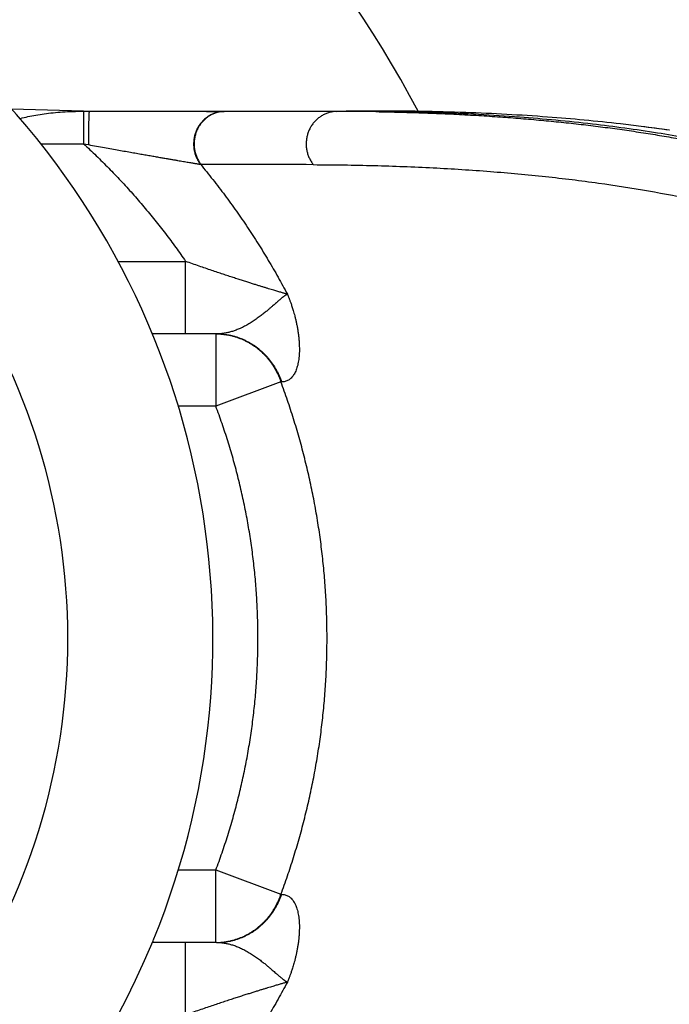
# Model space of a CAD drawing. Header units: millimetres. Extents: x 259 to 1803, y -542 to 1902.
# Tile 68 of 127: x 1768 to 1786, y -56 to -28. Entities that reach past the tile are written whole.
import ezdxf

# ---------------------------------------------------------------- set-up
doc = ezdxf.new("R2010")
doc.units = ezdxf.units.MM
doc.header["$LTSCALE"] = 30.734
doc.layers.get('0').update_dxf_attribs({"linetype": 'CONTINUOUS'})

msp = doc.modelspace()

# ---------------------------------------------------------------- linework, layer by layer
at = {"color": 7, "linetype": 'CONTINUOUS'}
for p, q in [((1767.474, -30.863), (1769.452, -30.915)), ((1769.452, -30.919), (1769.615, -30.919)), ((1769.452, -30.924), (1769.452, -30.919)), ((1769.616, -30.919), (1777.472, -30.919)), ((1777.526, -30.919), (1776.701, -30.919)), ((1777.526, -30.924), (1777.472, -30.923)), ((1785.62, -31.445), (1784.839, -31.345)), ((1773.128, -37.07), (1771.357, -37.07)), ((1773.128, -53.87), (1771.357, -53.87))]:
    msp.add_line(p, q, dxfattribs=at)
at = {"color": 9, "linetype": 'CONTINUOUS'}
for p, q in [((1769.452, -30.924), (1769.614, -30.924)), ((1769.458, -30.924), (1769.458, -31.823)), ((1773.325, -30.929), (1773.337, -30.929)), ((1773.337, -30.929), (1773.597, -30.92)), ((1776.435, -30.929), (1776.701, -30.92)), ((1777.517, -30.937), (1777.526, -30.937)), ((1768.279, -31.823), (1769.458, -31.823)), ((1769.458, -31.823), (1769.592, -31.847)), ((1772.682, -32.39), (1772.695, -32.39)), ((1770.41, -35.07), (1772.274, -35.07)), ((1772.274, -37.07), (1772.274, -35.07)), ((1773.107, -37.07), (1773.107, -39.07)), ((1774.902, -38.399), (1773.107, -39.07)), ((1774.922, -38.399), (1774.902, -38.399)), ((1773.107, -39.07), (1772.072, -39.07)), ((1772.072, -51.87), (1773.107, -51.87)), ((1773.107, -53.87), (1773.107, -51.87)), ((1773.107, -51.87), (1774.902, -52.542)), ((1774.902, -52.542), (1774.922, -52.542)), ((1772.274, -55.87), (1772.274, -53.87))]:
    msp.add_line(p, q, dxfattribs=at)
at = {"color": 7, "linetype": 'CONTINUOUS'}
for centre, radius, start, end in [((1751.024, -45.47), 31.25, 27.7332, 142.8765), ((1751.024, -45.47), 22, 337.6919, 120.4106), ((1776.704, -103.869), 72.95, 89.39713, 90.00267), ((1779.373, -73.932), 42.936, 81.6429, 82.6862), ((1751.024, -45.47), 22, 239.4571, 337.6852)]:
    msp.add_arc(centre, radius, start, end, dxfattribs=at)
at = {"color": 9, "linetype": 'CONTINUOUS'}
for centre, radius, start, end in [((1751.024, -45.47), 18, 292.0743, 67.9249), ((1774.841, -1013.694), 982.766, 89.907052, 90.087662), ((1776.42, -102.732), 71.803, 89.12477, 89.98774), ((1771.084, -1128.263), 1095.873, 89.753698, 89.91578), ((1773.107, -38.885), 1.815, 89.3605, 90)]:
    msp.add_arc(centre, radius, start, end, dxfattribs=at)
at = {"color": 7, "linetype": 'CONTINUOUS'}
for points, knots in [([(1767.704, -31.126), (1767.708, -31.125), (1767.781, -31.107), (1767.926, -31.073), (1768.146, -31.03), (1768.377, -30.994), (1768.623, -30.965), (1768.884, -30.943), (1769.164, -30.929), (1769.357, -30.925), (1769.458, -30.924)], [0, 0, 0, 0, 0.006543, 0.127365, 0.253231, 0.385208, 0.524514, 0.672384, 0.830014, 1, 1, 1, 1]), ([(1784.839, -31.345), (1784.65, -31.321), (1783.791, -31.216), (1782.179, -31.066), (1779.929, -30.945), (1778.351, -30.919), (1777.526, -30.919)], [0, 0, 0, 0, 0.078022, 0.353872, 0.66254, 1, 1, 1, 1]), ([(1795.487, -35.491), (1795.315, -35.341), (1794.941, -35.039), (1794.317, -34.599), (1793.596, -34.156), (1792.769, -33.717), (1791.832, -33.289), (1790.78, -32.877), (1789.606, -32.488), (1788.3, -32.127), (1786.848, -31.797), (1785.231, -31.506), (1783.425, -31.26), (1781.403, -31.07), (1779.412, -30.961), (1778.093, -30.93), (1777.526, -30.924)], [0, 0, 0, 0, 0.036208, 0.076484, 0.121233, 0.170736, 0.225254, 0.285004, 0.350293, 0.421801, 0.500364, 0.587041, 0.683072, 0.790128, 0.909917, 1, 1, 1, 1]), ([(1795.487, -55.45), (1795.315, -55.6), (1794.941, -55.902), (1794.317, -56.342), (1793.596, -56.785), (1792.769, -57.224), (1791.832, -57.652), (1790.78, -58.064), (1789.606, -58.453), (1788.3, -58.814), (1786.848, -59.144), (1785.231, -59.435), (1783.425, -59.681), (1781.403, -59.871), (1779.412, -59.98), (1778.093, -60.011), (1777.526, -60.017)], [0, 0, 0, 0, 0.036208, 0.076484, 0.121233, 0.170736, 0.225254, 0.285004, 0.350293, 0.421801, 0.500364, 0.587041, 0.683072, 0.790128, 0.909917, 1, 1, 1, 1])]:
    msp.add_open_spline(points, degree=3, knots=knots, dxfattribs=at)
at = {"color": 9, "linetype": 'CONTINUOUS'}
for points, knots in [([(1769.613, -30.927), (1769.613, -30.929), (1769.612, -30.934), (1769.61, -30.944), (1769.609, -30.956), (1769.608, -30.971), (1769.607, -30.989), (1769.605, -31.01), (1769.604, -31.033), (1769.603, -31.059), (1769.602, -31.088), (1769.601, -31.119), (1769.6, -31.153), (1769.599, -31.189), (1769.598, -31.227), (1769.597, -31.267), (1769.596, -31.308), (1769.596, -31.352), (1769.595, -31.397), (1769.594, -31.443), (1769.594, -31.491), (1769.593, -31.54), (1769.593, -31.59), (1769.592, -31.64), (1769.592, -31.692), (1769.592, -31.743), (1769.592, -31.795), (1769.592, -31.83), (1769.592, -31.847)], [0, 0, 0, 0, 0.007011, 0.017212, 0.03059, 0.04711, 0.066723, 0.089364, 0.114961, 0.143428, 0.174672, 0.208588, 0.245064, 0.283978, 0.325199, 0.36859, 0.414006, 0.461295, 0.510299, 0.560854, 0.612791, 0.665935, 0.72011, 0.775133, 0.830821, 0.886987, 0.943443, 1, 1, 1, 1]), ([(1769.614, -30.924), (1769.614, -30.923), (1769.614, -30.922), (1769.614, -30.92), (1769.615, -30.92), (1769.615, -30.919)], [0, 0, 0, 0, 0.31401, 0.625781, 1, 1, 1, 1]), ([(1769.614, -30.924), (1769.686, -30.924), (1769.826, -30.924), (1770.035, -30.924), (1770.238, -30.924), (1770.434, -30.924), (1770.625, -30.925), (1770.809, -30.925), (1770.986, -30.925), (1771.156, -30.925), (1771.32, -30.925), (1771.477, -30.926), (1771.628, -30.926), (1771.771, -30.926), (1771.908, -30.926), (1772.038, -30.926), (1772.161, -30.926), (1772.278, -30.927), (1772.388, -30.927), (1772.492, -30.927), (1772.59, -30.927), (1772.681, -30.927), (1772.767, -30.927), (1772.847, -30.928), (1772.921, -30.928), (1772.99, -30.928), (1773.053, -30.928), (1773.111, -30.928), (1773.163, -30.928), (1773.211, -30.928), (1773.253, -30.928), (1773.291, -30.928), (1773.314, -30.929), (1773.325, -30.929)], [0, 0, 0, 0, 0.057646, 0.113838, 0.168485, 0.221508, 0.272838, 0.322423, 0.370217, 0.416187, 0.46034, 0.50268, 0.543185, 0.581839, 0.618653, 0.653654, 0.686869, 0.718325, 0.748047, 0.77606, 0.802398, 0.827099, 0.850197, 0.871726, 0.891719, 0.9102, 0.927192, 0.942739, 0.95688, 0.969651, 0.981074, 0.991179, 1, 1, 1, 1]), ([(1773.325, -30.929), (1773.308, -30.929), (1773.275, -30.931), (1773.225, -30.938), (1773.176, -30.947), (1773.127, -30.96), (1773.079, -30.975), (1773.032, -30.993), (1772.986, -31.014), (1772.942, -31.038), (1772.898, -31.064), (1772.857, -31.093), (1772.817, -31.125), (1772.778, -31.159), (1772.742, -31.195), (1772.708, -31.233), (1772.676, -31.274), (1772.646, -31.316), (1772.619, -31.36), (1772.594, -31.405), (1772.572, -31.452), (1772.552, -31.5), (1772.536, -31.55), (1772.521, -31.6), (1772.51, -31.651), (1772.502, -31.703), (1772.496, -31.755), (1772.494, -31.807), (1772.494, -31.859), (1772.497, -31.912), (1772.503, -31.964), (1772.512, -32.015), (1772.524, -32.066), (1772.538, -32.116), (1772.556, -32.165), (1772.576, -32.213), (1772.599, -32.26), (1772.624, -32.305), (1772.652, -32.349), (1772.672, -32.376), (1772.682, -32.39)], [0, 0, 0, 0, 0.0256, 0.051214, 0.076848, 0.102511, 0.128208, 0.153948, 0.179736, 0.205576, 0.231474, 0.257434, 0.283457, 0.309547, 0.335704, 0.361928, 0.388219, 0.414575, 0.440994, 0.467471, 0.494004, 0.520586, 0.547214, 0.57388, 0.600578, 0.627302, 0.654043, 0.680795, 0.707549, 0.734299, 0.761036, 0.787753, 0.814443, 0.841099, 0.867714, 0.894284, 0.920801, 0.947262, 0.973663, 1, 1, 1, 1]), ([(1773.337, -30.929), (1773.321, -30.93), (1773.287, -30.932), (1773.237, -30.938), (1773.188, -30.948), (1773.139, -30.96), (1773.091, -30.975), (1773.044, -30.994), (1772.999, -31.015), (1772.954, -31.038), (1772.911, -31.065), (1772.869, -31.094), (1772.829, -31.125), (1772.791, -31.159), (1772.755, -31.195), (1772.72, -31.234), (1772.688, -31.274), (1772.659, -31.316), (1772.631, -31.36), (1772.607, -31.406), (1772.584, -31.453), (1772.565, -31.501), (1772.548, -31.55), (1772.534, -31.6), (1772.523, -31.651), (1772.514, -31.703), (1772.509, -31.755), (1772.506, -31.807), (1772.506, -31.86), (1772.509, -31.912), (1772.516, -31.964), (1772.525, -32.015), (1772.536, -32.066), (1772.551, -32.116), (1772.568, -32.166), (1772.589, -32.214), (1772.611, -32.26), (1772.637, -32.305), (1772.664, -32.349), (1772.684, -32.377), (1772.695, -32.391)], [0, 0, 0, 0, 0.025671, 0.05127, 0.076901, 0.102565, 0.128268, 0.15401, 0.179795, 0.205627, 0.231515, 0.257465, 0.283481, 0.309563, 0.335712, 0.361927, 0.388208, 0.414553, 0.440962, 0.46743, 0.493954, 0.520529, 0.547148, 0.573807, 0.600499, 0.627217, 0.653955, 0.680705, 0.707461, 0.734211, 0.760948, 0.787665, 0.814357, 0.84102, 0.867646, 0.894225, 0.920744, 0.947192, 0.973559, 1, 1, 1, 1]), ([(1776.435, -30.929), (1776.418, -30.929), (1776.384, -30.932), (1776.334, -30.938), (1776.284, -30.947), (1776.235, -30.96), (1776.186, -30.975), (1776.139, -30.994), (1776.092, -31.015), (1776.047, -31.039), (1776.003, -31.066), (1775.961, -31.095), (1775.92, -31.127), (1775.882, -31.161), (1775.845, -31.198), (1775.811, -31.237), (1775.779, -31.277), (1775.749, -31.32), (1775.721, -31.364), (1775.696, -31.41), (1775.674, -31.458), (1775.655, -31.506), (1775.638, -31.556), (1775.624, -31.607), (1775.613, -31.658), (1775.605, -31.71), (1775.6, -31.763), (1775.597, -31.815), (1775.598, -31.868), (1775.602, -31.92), (1775.608, -31.973), (1775.618, -32.024), (1775.631, -32.075), (1775.646, -32.126), (1775.664, -32.175), (1775.685, -32.223), (1775.709, -32.27), (1775.735, -32.315), (1775.764, -32.358), (1775.784, -32.386), (1775.795, -32.4)], [0, 0, 0, 0, 0.025722, 0.051454, 0.077204, 0.102977, 0.12878, 0.154617, 0.180494, 0.206416, 0.232385, 0.258406, 0.284481, 0.31061, 0.336797, 0.363039, 0.389337, 0.415689, 0.442094, 0.468548, 0.495048, 0.521589, 0.548168, 0.574778, 0.601415, 0.628073, 0.654745, 0.681425, 0.708106, 0.734783, 0.761448, 0.788095, 0.814719, 0.841314, 0.867874, 0.894394, 0.92087, 0.947298, 0.973676, 1, 1, 1, 1]), ([(1777.526, -30.937), (1777.639, -30.939), (1777.978, -30.945), (1778.534, -30.959), (1779.188, -30.982), (1779.818, -31.011), (1780.426, -31.046), (1781.016, -31.085), (1781.589, -31.129), (1782.15, -31.179), (1782.701, -31.234), (1783.244, -31.294), (1783.78, -31.36), (1784.309, -31.431), (1784.831, -31.508), (1785.346, -31.591), (1785.853, -31.68), (1786.353, -31.774), (1786.846, -31.874), (1787.33, -31.98), (1787.807, -32.092), (1788.275, -32.209), (1788.736, -32.333), (1789.19, -32.463), (1789.637, -32.599), (1790.074, -32.742), (1790.5, -32.889), (1790.912, -33.041), (1791.307, -33.196), (1791.684, -33.352), (1792.04, -33.509), (1792.378, -33.666), (1792.696, -33.823), (1792.998, -33.979), (1793.283, -34.135), (1793.553, -34.289), (1793.807, -34.443), (1794.048, -34.595), (1794.276, -34.746), (1794.493, -34.897), (1794.699, -35.046), (1794.895, -35.196), (1795.083, -35.346), (1795.204, -35.448), (1795.263, -35.498)], [0, 0, 0, 0, 0.018187, 0.054563, 0.089641, 0.123449, 0.156103, 0.187748, 0.218541, 0.248675, 0.278339, 0.30766, 0.336647, 0.365295, 0.393603, 0.421573, 0.449208, 0.476512, 0.503479, 0.530095, 0.556348, 0.582243, 0.607832, 0.633169, 0.658267, 0.683008, 0.707254, 0.730862, 0.753681, 0.775562, 0.796446, 0.816385, 0.835433, 0.853641, 0.871054, 0.887712, 0.903652, 0.918919, 0.933581, 0.947702, 0.961347, 0.974575, 0.987442, 1, 1, 1, 1]), ([(1769.458, -31.823), (1769.576, -31.932), (1769.81, -32.154), (1770.152, -32.494), (1770.486, -32.842), (1770.809, -33.197), (1771.123, -33.559), (1771.427, -33.928), (1771.72, -34.303), (1772.003, -34.683), (1772.185, -34.941), (1772.274, -35.07)], [0, 0, 0, 0, 0.112268, 0.224347, 0.336194, 0.447765, 0.559017, 0.669909, 0.780397, 0.890442, 1, 1, 1, 1]), ([(1769.592, -31.847), (1769.667, -31.861), (1769.814, -31.887), (1770.029, -31.926), (1770.234, -31.963), (1770.43, -31.998), (1770.615, -32.031), (1770.79, -32.062), (1770.956, -32.092), (1771.112, -32.119), (1771.258, -32.145), (1771.396, -32.169), (1771.525, -32.192), (1771.645, -32.213), (1771.758, -32.232), (1771.862, -32.25), (1771.959, -32.267), (1772.049, -32.282), (1772.133, -32.297), (1772.209, -32.31), (1772.28, -32.322), (1772.345, -32.333), (1772.404, -32.343), (1772.458, -32.352), (1772.506, -32.36), (1772.55, -32.368), (1772.589, -32.374), (1772.624, -32.38), (1772.654, -32.385), (1772.673, -32.389), (1772.682, -32.39)], [0, 0, 0, 0, 0.0729, 0.14263, 0.209139, 0.272391, 0.332371, 0.389116, 0.442677, 0.493126, 0.540546, 0.585032, 0.626685, 0.665611, 0.701916, 0.735706, 0.767088, 0.796169, 0.82305, 0.847833, 0.870618, 0.891502, 0.910578, 0.927928, 0.943634, 0.95777, 0.970407, 0.981619, 0.991466, 1, 1, 1, 1]), ([(1772.682, -32.39), (1772.798, -32.53), (1773.026, -32.812), (1773.356, -33.244), (1773.674, -33.682), (1773.981, -34.129), (1774.275, -34.581), (1774.556, -35.041), (1774.825, -35.505), (1774.996, -35.82), (1775.079, -35.977)], [0, 0, 0, 0, 0.125962, 0.251674, 0.37713, 0.502324, 0.627243, 0.751853, 0.876119, 1, 1, 1, 1]), ([(1775.795, -32.4), (1776.354, -32.402), (1777.456, -32.417), (1779.084, -32.479), (1780.661, -32.579), (1782.181, -32.718), (1783.638, -32.897), (1785.023, -33.112), (1786.333, -33.363), (1787.565, -33.647), (1788.714, -33.962), (1789.781, -34.304), (1790.765, -34.672), (1791.668, -35.063), (1792.491, -35.475), (1793.236, -35.906), (1793.907, -36.353), (1794.317, -36.671), (1794.51, -36.833)], [0, 0, 0, 0, 0.085661, 0.169022, 0.249871, 0.327988, 0.403057, 0.474789, 0.543005, 0.607587, 0.668487, 0.725726, 0.779367, 0.829566, 0.876512, 0.92041, 0.961488, 1, 1, 1, 1]), ([(1775.079, -35.977), (1775.07, -35.975), (1775.049, -35.969), (1775.017, -35.959), (1774.98, -35.949), (1774.94, -35.937), (1774.895, -35.923), (1774.845, -35.909), (1774.791, -35.892), (1774.732, -35.875), (1774.668, -35.856), (1774.598, -35.835), (1774.524, -35.812), (1774.444, -35.788), (1774.359, -35.762), (1774.267, -35.734), (1774.17, -35.703), (1774.066, -35.671), (1773.956, -35.636), (1773.84, -35.599), (1773.716, -35.559), (1773.585, -35.517), (1773.447, -35.471), (1773.302, -35.423), (1773.149, -35.372), (1772.989, -35.318), (1772.821, -35.261), (1772.645, -35.2), (1772.462, -35.137), (1772.338, -35.093), (1772.274, -35.07)], [0, 0, 0, 0, 0.009973, 0.021417, 0.034317, 0.048713, 0.06465, 0.082183, 0.10137, 0.122257, 0.144898, 0.169355, 0.195697, 0.223987, 0.254296, 0.286693, 0.321252, 0.358059, 0.397198, 0.438746, 0.482777, 0.529369, 0.578593, 0.63051, 0.685156, 0.742556, 0.802732, 0.865698, 0.931456, 1, 1, 1, 1]), ([(1775.079, -35.977), (1775.078, -35.977), (1775.076, -35.976), (1775.073, -35.977), (1775.07, -35.978), (1775.068, -35.978), (1775.066, -35.979), (1775.064, -35.98), (1775.061, -35.982), (1775.06, -35.984), (1775.057, -35.987), (1775.055, -35.989), (1775.052, -35.992), (1775.049, -35.995), (1775.045, -35.997), (1775.041, -36), (1775.036, -36.003), (1775.031, -36.006), (1775.025, -36.01), (1775.019, -36.014), (1775.012, -36.018), (1775.004, -36.024), (1774.995, -36.03), (1774.985, -36.037), (1774.974, -36.045), (1774.961, -36.055), (1774.947, -36.065), (1774.93, -36.078), (1774.912, -36.093), (1774.892, -36.111), (1774.868, -36.131), (1774.841, -36.154), (1774.81, -36.181), (1774.774, -36.212), (1774.733, -36.249), (1774.684, -36.291), (1774.629, -36.339), (1774.563, -36.395), (1774.487, -36.459), (1774.4, -36.529), (1774.301, -36.604), (1774.194, -36.681), (1774.08, -36.757), (1773.961, -36.829), (1773.842, -36.891), (1773.728, -36.943), (1773.619, -36.985), (1773.514, -37.018), (1773.413, -37.042), (1773.316, -37.059), (1773.221, -37.068), (1773.158, -37.071), (1773.128, -37.071)], [0, 0, 0, 0, 0.001628, 0.002874, 0.003998, 0.005045, 0.006068, 0.007117, 0.00825, 0.009521, 0.010938, 0.012494, 0.014189, 0.016036, 0.018056, 0.020271, 0.022697, 0.025356, 0.028293, 0.031567, 0.035239, 0.039377, 0.044056, 0.049357, 0.055376, 0.062236, 0.070077, 0.079048, 0.089309, 0.101057, 0.114523, 0.129995, 0.147856, 0.168512, 0.192433, 0.220158, 0.252316, 0.289669, 0.333, 0.382376, 0.436921, 0.495231, 0.555566, 0.617155, 0.676808, 0.73145, 0.782078, 0.829742, 0.874915, 0.918021, 0.959567, 1, 1, 1, 1]), ([(1775.079, -35.977), (1775.083, -35.984), (1775.089, -35.999), (1775.099, -36.022), (1775.109, -36.047), (1775.12, -36.075), (1775.132, -36.106), (1775.145, -36.14), (1775.159, -36.177), (1775.174, -36.218), (1775.19, -36.264), (1775.206, -36.314), (1775.224, -36.37), (1775.243, -36.431), (1775.263, -36.5), (1775.283, -36.576), (1775.304, -36.66), (1775.326, -36.753), (1775.346, -36.853), (1775.364, -36.955), (1775.38, -37.059), (1775.393, -37.162), (1775.402, -37.264), (1775.408, -37.364), (1775.411, -37.461), (1775.41, -37.555), (1775.406, -37.646), (1775.398, -37.732), (1775.387, -37.815), (1775.373, -37.893), (1775.355, -37.966), (1775.334, -38.033), (1775.31, -38.096), (1775.283, -38.153), (1775.254, -38.204), (1775.221, -38.25), (1775.185, -38.289), (1775.147, -38.323), (1775.107, -38.351), (1775.064, -38.372), (1775.018, -38.388), (1774.971, -38.397), (1774.939, -38.399), (1774.922, -38.399)], [0, 0, 0, 0, 0.008787, 0.017787, 0.027678, 0.038806, 0.051104, 0.064535, 0.079206, 0.095328, 0.113111, 0.132707, 0.154275, 0.178053, 0.204331, 0.233422, 0.265646, 0.301203, 0.339225, 0.37836, 0.41736, 0.45582, 0.49368, 0.530725, 0.566771, 0.601683, 0.635332, 0.667606, 0.698424, 0.727734, 0.75551, 0.781758, 0.806501, 0.829791, 0.851714, 0.872396, 0.892001, 0.910727, 0.928805, 0.946492, 0.964069, 0.981817, 1, 1, 1, 1]), ([(1773.128, -37.07), (1773.158, -37.07), (1773.218, -37.072), (1773.307, -37.079), (1773.397, -37.09), (1773.486, -37.105), (1773.574, -37.125), (1773.661, -37.15), (1773.746, -37.178), (1773.831, -37.211), (1773.914, -37.248), (1773.995, -37.289), (1774.074, -37.334), (1774.151, -37.383), (1774.226, -37.435), (1774.298, -37.492), (1774.368, -37.552), (1774.435, -37.615), (1774.499, -37.681), (1774.56, -37.751), (1774.618, -37.823), (1774.672, -37.898), (1774.723, -37.976), (1774.771, -38.057), (1774.814, -38.139), (1774.854, -38.224), (1774.891, -38.31), (1774.912, -38.369), (1774.922, -38.399)], [0, 0, 0, 0, 0.037761, 0.075528, 0.113312, 0.151122, 0.188966, 0.226851, 0.264785, 0.302774, 0.340825, 0.378943, 0.417134, 0.455403, 0.493753, 0.532187, 0.570707, 0.609315, 0.648012, 0.686797, 0.72567, 0.764629, 0.803671, 0.842793, 0.881992, 0.921263, 0.960601, 1, 1, 1, 1]), ([(1773.128, -37.071), (1773.151, -37.071), (1773.204, -37.072), (1773.287, -37.079), (1773.376, -37.09), (1773.465, -37.105), (1773.553, -37.125), (1773.64, -37.149), (1773.726, -37.178), (1773.81, -37.211), (1773.893, -37.248), (1773.974, -37.289), (1774.054, -37.334), (1774.131, -37.383), (1774.206, -37.435), (1774.278, -37.492), (1774.348, -37.551), (1774.415, -37.615), (1774.479, -37.681), (1774.54, -37.751), (1774.597, -37.823), (1774.652, -37.898), (1774.703, -37.976), (1774.75, -38.057), (1774.794, -38.139), (1774.834, -38.224), (1774.87, -38.31), (1774.892, -38.369), (1774.902, -38.399)], [0, 0, 0, 0, 0.02946, 0.067488, 0.10555, 0.143663, 0.181835, 0.220062, 0.258335, 0.296653, 0.335031, 0.37348, 0.412006, 0.450615, 0.489307, 0.528084, 0.566948, 0.605899, 0.644937, 0.684063, 0.723276, 0.762575, 0.801957, 0.84142, 0.880961, 0.920576, 0.960259, 1, 1, 1, 1]), ([(1774.902, -52.542), (1774.964, -52.374), (1775.085, -52.036), (1775.251, -51.525), (1775.405, -51.01), (1775.544, -50.492), (1775.67, -49.971), (1775.782, -49.447), (1775.88, -48.922), (1775.964, -48.394), (1776.034, -47.865), (1776.09, -47.334), (1776.132, -46.802), (1776.16, -46.27), (1776.174, -45.737), (1776.174, -45.205), (1776.16, -44.672), (1776.132, -44.139), (1776.09, -43.608), (1776.034, -43.077), (1775.964, -42.548), (1775.88, -42.02), (1775.782, -41.494), (1775.67, -40.971), (1775.544, -40.45), (1775.405, -39.931), (1775.252, -39.417), (1775.085, -38.905), (1774.964, -38.567), (1774.902, -38.399)], [0, 0, 0, 0, 0.037264, 0.074485, 0.111665, 0.148806, 0.185909, 0.222968, 0.259976, 0.296937, 0.333877, 0.37082, 0.407753, 0.444656, 0.481534, 0.518405, 0.555284, 0.592188, 0.629119, 0.666063, 0.703009, 0.739979, 0.776999, 0.814068, 0.851175, 0.888315, 0.925495, 0.962721, 1, 1, 1, 1]), ([(1773.107, -51.87), (1773.166, -51.713), (1773.28, -51.395), (1773.438, -50.915), (1773.582, -50.43), (1773.713, -49.942), (1773.83, -49.452), (1773.933, -48.96), (1774.023, -48.465), (1774.099, -47.969), (1774.161, -47.471), (1774.209, -46.971), (1774.244, -46.471), (1774.264, -45.971), (1774.271, -45.47), (1774.264, -44.97), (1774.244, -44.469), (1774.209, -43.969), (1774.161, -43.469), (1774.099, -42.971), (1774.023, -42.475), (1773.933, -41.981), (1773.83, -41.488), (1773.713, -40.998), (1773.582, -40.51), (1773.438, -40.026), (1773.28, -39.546), (1773.166, -39.228), (1773.107, -39.07)], [0, 0, 0, 0, 0.038667, 0.077345, 0.116004, 0.154614, 0.193149, 0.23161, 0.270015, 0.30839, 0.346764, 0.385142, 0.423485, 0.461771, 0.500029, 0.538291, 0.576583, 0.614926, 0.653297, 0.691663, 0.730033, 0.768439, 0.806907, 0.845445, 0.88405, 0.922696, 0.961355, 1, 1, 1, 1]), ([(1773.128, -53.87), (1773.151, -53.87), (1773.204, -53.868), (1773.287, -53.862), (1773.377, -53.851), (1773.465, -53.836), (1773.553, -53.816), (1773.64, -53.791), (1773.726, -53.763), (1773.811, -53.73), (1773.894, -53.693), (1773.975, -53.652), (1774.054, -53.607), (1774.131, -53.558), (1774.206, -53.506), (1774.278, -53.449), (1774.348, -53.389), (1774.415, -53.326), (1774.479, -53.26), (1774.54, -53.19), (1774.598, -53.118), (1774.652, -53.042), (1774.703, -52.965), (1774.75, -52.884), (1774.794, -52.802), (1774.834, -52.717), (1774.87, -52.63), (1774.892, -52.572), (1774.902, -52.542)], [0, 0, 0, 0, 0.029495, 0.067582, 0.105688, 0.143822, 0.181991, 0.220202, 0.258462, 0.296777, 0.335155, 0.373601, 0.412121, 0.45072, 0.4894, 0.528165, 0.567017, 0.605958, 0.644988, 0.684108, 0.723316, 0.762611, 0.80199, 0.841449, 0.880986, 0.920594, 0.96027, 1, 1, 1, 1]), ([(1773.128, -53.87), (1773.158, -53.87), (1773.218, -53.869), (1773.307, -53.862), (1773.397, -53.851), (1773.486, -53.836), (1773.574, -53.816), (1773.661, -53.791), (1773.747, -53.763), (1773.831, -53.73), (1773.914, -53.693), (1773.995, -53.652), (1774.074, -53.607), (1774.151, -53.558), (1774.226, -53.505), (1774.298, -53.449), (1774.368, -53.389), (1774.435, -53.326), (1774.499, -53.26), (1774.56, -53.19), (1774.618, -53.118), (1774.672, -53.042), (1774.723, -52.965), (1774.771, -52.884), (1774.814, -52.802), (1774.854, -52.717), (1774.891, -52.631), (1774.912, -52.572), (1774.922, -52.542)], [0, 0, 0, 0, 0.037737, 0.0755, 0.113282, 0.151091, 0.188935, 0.22682, 0.264755, 0.302746, 0.340798, 0.378918, 0.417111, 0.45538, 0.493731, 0.532166, 0.570688, 0.609298, 0.647996, 0.686783, 0.725657, 0.764617, 0.803661, 0.842785, 0.881986, 0.921259, 0.960599, 1, 1, 1, 1]), ([(1774.922, -52.542), (1774.939, -52.542), (1774.971, -52.544), (1775.019, -52.553), (1775.064, -52.569), (1775.107, -52.59), (1775.148, -52.618), (1775.186, -52.652), (1775.222, -52.692), (1775.254, -52.738), (1775.284, -52.79), (1775.311, -52.847), (1775.335, -52.91), (1775.356, -52.978), (1775.373, -53.051), (1775.388, -53.13), (1775.399, -53.213), (1775.406, -53.3), (1775.41, -53.391), (1775.411, -53.485), (1775.408, -53.583), (1775.401, -53.683), (1775.392, -53.785), (1775.379, -53.889), (1775.363, -53.993), (1775.344, -54.096), (1775.324, -54.195), (1775.303, -54.287), (1775.282, -54.371), (1775.261, -54.446), (1775.242, -54.514), (1775.223, -54.575), (1775.205, -54.63), (1775.189, -54.68), (1775.173, -54.725), (1775.158, -54.766), (1775.145, -54.803), (1775.132, -54.837), (1775.12, -54.867), (1775.109, -54.895), (1775.099, -54.92), (1775.089, -54.942), (1775.083, -54.957), (1775.079, -54.964)], [0, 0, 0, 0, 0.018247, 0.036047, 0.053673, 0.071407, 0.089535, 0.108319, 0.127993, 0.148758, 0.170783, 0.194198, 0.219083, 0.245484, 0.273419, 0.302884, 0.333852, 0.366272, 0.400073, 0.435152, 0.471385, 0.508625, 0.546661, 0.585253, 0.624381, 0.663592, 0.70155, 0.736872, 0.768801, 0.79762, 0.823662, 0.847229, 0.868597, 0.888009, 0.905618, 0.921577, 0.936104, 0.949413, 0.961603, 0.972615, 0.982375, 0.991267, 1, 1, 1, 1]), ([(1773.128, -53.87), (1773.159, -53.87), (1773.222, -53.873), (1773.317, -53.882), (1773.415, -53.899), (1773.516, -53.924), (1773.622, -53.957), (1773.732, -54), (1773.848, -54.053), (1773.969, -54.117), (1774.089, -54.189), (1774.203, -54.266), (1774.309, -54.343), (1774.407, -54.418), (1774.494, -54.488), (1774.569, -54.551), (1774.634, -54.606), (1774.689, -54.654), (1774.736, -54.695), (1774.777, -54.731), (1774.812, -54.762), (1774.842, -54.788), (1774.869, -54.811), (1774.892, -54.831), (1774.913, -54.848), (1774.931, -54.863), (1774.947, -54.875), (1774.961, -54.886), (1774.973, -54.895), (1774.984, -54.903), (1774.994, -54.91), (1775.003, -54.916), (1775.01, -54.922), (1775.017, -54.926), (1775.024, -54.93), (1775.029, -54.934), (1775.034, -54.937), (1775.039, -54.94), (1775.043, -54.942), (1775.047, -54.945), (1775.05, -54.947), (1775.053, -54.95), (1775.056, -54.953), (1775.058, -54.955), (1775.059, -54.958), (1775.061, -54.96), (1775.063, -54.962), (1775.065, -54.963), (1775.067, -54.963), (1775.069, -54.963), (1775.071, -54.964), (1775.073, -54.964), (1775.076, -54.965), (1775.078, -54.964), (1775.079, -54.964)], [0, 0, 0, 0, 0.040766, 0.082424, 0.125599, 0.170964, 0.219094, 0.270483, 0.326003, 0.386536, 0.449642, 0.509801, 0.566851, 0.621415, 0.670853, 0.713594, 0.750285, 0.781876, 0.809039, 0.832504, 0.852829, 0.870447, 0.885719, 0.898982, 0.910523, 0.92059, 0.929398, 0.937106, 0.943857, 0.949787, 0.955015, 0.959632, 0.963716, 0.967337, 0.97056, 0.973446, 0.976049, 0.978418, 0.980581, 0.982556, 0.984362, 0.986024, 0.987567, 0.98901, 0.990355, 0.991557, 0.99258, 0.993515, 0.994421, 0.995324, 0.996273, 0.997324, 0.998534, 1, 1, 1, 1]), ([(1794.51, -54.108), (1794.317, -54.27), (1793.907, -54.588), (1793.236, -55.035), (1792.491, -55.466), (1791.668, -55.878), (1790.765, -56.269), (1789.781, -56.637), (1788.714, -56.979), (1787.565, -57.294), (1786.333, -57.578), (1785.023, -57.829), (1783.637, -58.044), (1782.181, -58.223), (1780.661, -58.362), (1779.084, -58.462), (1777.456, -58.524), (1776.354, -58.539), (1775.795, -58.541)], [0, 0, 0, 0, 0.038512, 0.079591, 0.123488, 0.170435, 0.220635, 0.274275, 0.331515, 0.392414, 0.456999, 0.525218, 0.596951, 0.672017, 0.750132, 0.830979, 0.914341, 1, 1, 1, 1]), ([(1775.08, -54.964), (1775.071, -54.967), (1775.052, -54.971), (1775.021, -54.981), (1774.986, -54.991), (1774.946, -55.002), (1774.902, -55.015), (1774.853, -55.03), (1774.799, -55.046), (1774.74, -55.063), (1774.677, -55.083), (1774.608, -55.103), (1774.533, -55.126), (1774.453, -55.15), (1774.368, -55.176), (1774.277, -55.205), (1774.179, -55.235), (1774.075, -55.268), (1773.964, -55.302), (1773.847, -55.34), (1773.723, -55.38), (1773.592, -55.422), (1773.453, -55.468), (1773.307, -55.516), (1773.153, -55.567), (1772.991, -55.622), (1772.822, -55.679), (1772.646, -55.74), (1772.462, -55.804), (1772.338, -55.848), (1772.274, -55.87)], [0, 0, 0, 0, 0.009174, 0.019974, 0.03239, 0.04646, 0.062189, 0.07956, 0.098605, 0.119366, 0.141887, 0.166259, 0.192574, 0.220877, 0.251194, 0.283582, 0.318185, 0.355135, 0.394464, 0.436175, 0.48035, 0.527129, 0.576615, 0.628851, 0.683866, 0.741653, 0.802195, 0.865461, 0.931412, 1, 1, 1, 1]), ([(1775.079, -54.965), (1774.996, -55.122), (1774.825, -55.436), (1774.556, -55.901), (1774.275, -56.36), (1773.981, -56.812), (1773.674, -57.258), (1773.356, -57.697), (1773.026, -58.129), (1772.798, -58.411), (1772.682, -58.551)], [0, 0, 0, 0, 0.123676, 0.247935, 0.372565, 0.497517, 0.62275, 0.748245, 0.873997, 1, 1, 1, 1]), ([(1795.263, -55.442), (1795.204, -55.493), (1795.082, -55.595), (1794.895, -55.745), (1794.699, -55.894), (1794.493, -56.044), (1794.276, -56.195), (1794.048, -56.346), (1793.808, -56.498), (1793.553, -56.652), (1793.283, -56.806), (1792.998, -56.962), (1792.697, -57.118), (1792.378, -57.274), (1792.041, -57.431), (1791.684, -57.588), (1791.308, -57.745), (1790.913, -57.9), (1790.501, -58.051), (1790.075, -58.199), (1789.637, -58.342), (1789.191, -58.478), (1788.737, -58.608), (1788.276, -58.732), (1787.808, -58.849), (1787.331, -58.961), (1786.846, -59.067), (1786.354, -59.167), (1785.854, -59.261), (1785.347, -59.35), (1784.832, -59.432), (1784.31, -59.509), (1783.781, -59.581), (1783.245, -59.647), (1782.702, -59.707), (1782.151, -59.762), (1781.591, -59.812), (1781.017, -59.856), (1780.428, -59.895), (1779.819, -59.93), (1779.189, -59.958), (1778.536, -59.982), (1777.979, -59.996), (1777.639, -60.002), (1777.526, -60.004)], [0, 0, 0, 0, 0.012561, 0.025428, 0.038655, 0.052297, 0.066415, 0.081073, 0.096338, 0.112277, 0.128933, 0.146343, 0.164545, 0.183585, 0.203518, 0.224403, 0.246289, 0.269104, 0.292706, 0.316951, 0.341696, 0.366789, 0.392116, 0.4177, 0.4436, 0.46986, 0.496477, 0.52344, 0.550735, 0.578363, 0.606329, 0.634641, 0.663297, 0.692285, 0.721594, 0.751245, 0.781385, 0.812189, 0.843835, 0.876479, 0.910279, 0.945356, 0.981741, 1, 1, 1, 1])]:
    msp.add_open_spline(points, degree=3, knots=knots, dxfattribs=at)
msp.add_open_spline([(1769.614, -30.924), (1769.614, -30.925), (1769.613, -30.926), (1769.613, -30.927)], degree=3, dxfattribs=at)

doc.saveas('drawing.dxf')
